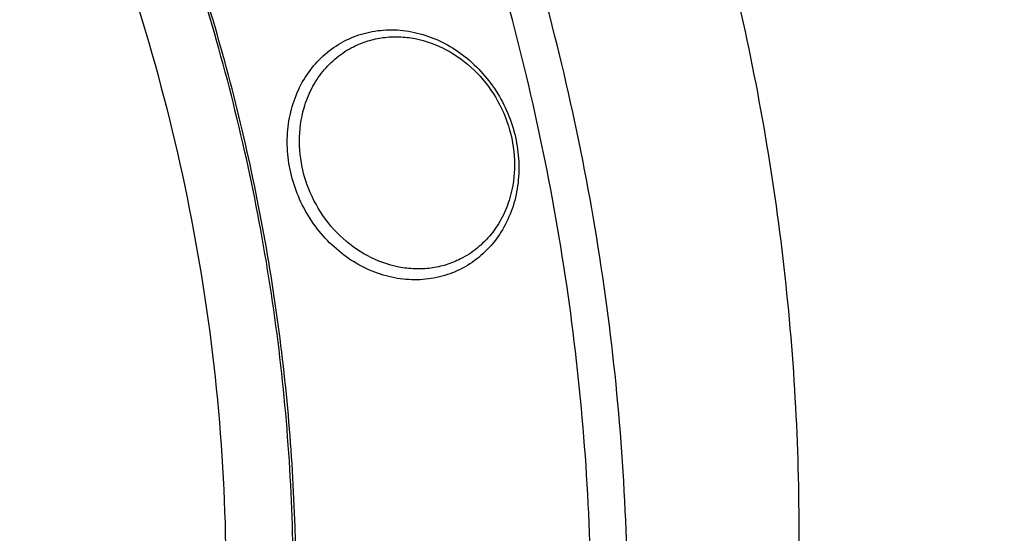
# Model space of a CAD drawing. Header units: millimetres. Extents: x 0 to 420, y 0 to 297.
# Tile 21 of 108: x 73 to 86, y 44 to 51. Entities that reach past the tile are written whole.
import ezdxf

# ---------------------------------------------------------------- set-up
doc = ezdxf.new("R2010")
doc.units = ezdxf.units.MM
doc.header["$LTSCALE"] = 23.1
doc.layers.add('NOS-TELESO', color=7, linetype='CONTINUOUS')
doc.layers.add('PRIR-VSTUP', color=7, linetype='CONTINUOUS')

msp = doc.modelspace()

# ---------------------------------------------------------------- linework, layer by layer
at = {"layer": 'NOS-TELESO', "color": 7, "linetype": 'Continuous'}
for points, knots in [([(78.50593, 25.02644), (79.07639, 25.31408), (80.19491, 25.93738), (81.79138, 27.00873), (83.29908, 28.21131), (84.70984, 29.53862), (86.01629, 30.98372), (87.61549, 33.06424), (89.32005, 35.92776), (90.84031, 39.68126), (91.8147, 43.6877), (92.15407, 47.15417), (92.14239, 49.96838), (91.93925, 52.81538), (91.32679, 56.36668), (90.25621, 59.82286), (89.13632, 62.49955), (87.84607, 65.10305), (85.93019, 68.18772), (83.19097, 71.54597), (80.0682, 74.49094), (76.62793, 76.95979), (74.14584, 78.26606), (72.87669, 78.82122)], [0, 0, 0, 0, 0.02882453, 0.0576937, 0.08665099, 0.11573766, 0.1449917, 0.17444695, 0.23402695, 0.29468834, 0.35649834, 0.41942669, 0.45129408, 0.48338923, 0.54811714, 0.6133907, 0.64615769, 0.6789486, 0.74441141, 0.80950448, 0.87394581, 0.93750052, 1, 1, 1, 1]), ([(67.32377, 19.38819), (67.89423, 19.67583), (69.01275, 20.29913), (70.60923, 21.37048), (72.11692, 22.57306), (73.52768, 23.90037), (74.83414, 25.34547), (76.43333, 27.42598), (78.13789, 30.28951), (79.65816, 34.04301), (80.63254, 38.04945), (80.97191, 41.51592), (80.96023, 44.33013), (80.75709, 47.17713), (80.14463, 50.72843), (79.07405, 54.18461), (77.95416, 56.8613), (76.66391, 59.4648), (74.74803, 62.54947), (72.00882, 65.90772), (68.88604, 68.85269), (65.44577, 71.32153), (62.96368, 72.62781), (61.69453, 73.18297)], [0, 0, 0, 0, 0.02882453, 0.0576937, 0.08665099, 0.11573766, 0.1449917, 0.17444695, 0.23402695, 0.29468834, 0.35649834, 0.41942669, 0.45129408, 0.48338923, 0.54811714, 0.6133907, 0.64615769, 0.6789486, 0.74441141, 0.80950448, 0.87394581, 0.93750052, 1, 1, 1, 1]), ([(75.91637, 73.17248), (76.90897, 72.39887), (78.81253, 70.72231), (81.36412, 67.88287), (83.58909, 64.74931), (85.45032, 61.37379), (86.91732, 57.81184), (87.96581, 54.12217), (88.57833, 50.36555), (88.74449, 46.60385), (88.4611, 42.89915), (87.7323, 39.31268), (86.56948, 35.90397), (84.99118, 32.72985), (83.02299, 29.84365), (80.69696, 27.29403), (78.05254, 25.12482), (76.10325, 23.95496), (75.095, 23.44658)], [0, 0, 0, 0, 0.06430637, 0.1292626, 0.19465788, 0.26025675, 0.32581245, 0.39108064, 0.45583293, 0.51987011, 0.58303451, 0.64522094, 0.70638556, 0.76655173, 0.82581168, 0.88432323, 0.94230068, 1, 1, 1, 1]), ([(85.38419, 33.272), (85.78454, 33.99552), (86.52061, 35.49038), (87.41633, 37.8382), (88.1031, 40.28594), (88.73584, 43.67133), (88.97242, 48.05151), (88.37415, 53.33921), (86.91727, 58.52201), (84.64855, 63.43415), (81.64198, 67.91813), (79.18938, 70.5471), (77.87181, 71.74414)], [0, 0, 0, 0, 0.05889132, 0.1184612, 0.1787296, 0.23969356, 0.36347534, 0.48948918, 0.61704016, 0.74526289, 0.8732193, 1, 1, 1, 1]), ([(69.6667, 20.56954), (70.6927, 21.08687), (72.67549, 22.27949), (75.36065, 24.49534), (77.71627, 27.10237), (79.70133, 30.05458), (81.28268, 33.30082), (82.43402, 36.78511), (83.13655, 40.44779), (83.37903, 44.22655), (83.158, 48.05697), (82.5919, 51.23275), (81.91593, 53.73676), (81.09143, 56.21162), (79.79314, 59.21436), (77.83503, 62.61183), (75.50788, 65.75048), (72.85165, 68.57633), (70.87735, 70.23122), (69.84997, 70.99042)], [0, 0, 0, 0, 0.05768243, 0.11565026, 0.17416556, 0.23344655, 0.29365224, 0.35487311, 0.41712794, 0.48036599, 0.54447343, 0.60928297, 0.64190078, 0.67461306, 0.74017125, 0.80573286, 0.87104558, 0.93587128, 1, 1, 1, 1]), ([(70.8847, 28.19058), (71.50458, 28.89175), (72.65687, 30.39184), (74.07907, 32.86874), (75.18548, 35.549), (75.95909, 38.39048), (76.38862, 41.34947), (76.46788, 44.38044), (76.19603, 47.4369), (75.57748, 50.47205), (74.6219, 53.43946), (73.344, 56.29374), (71.76338, 58.99122), (69.90418, 61.49058), (67.79481, 63.75348), (65.46727, 65.74521), (62.9576, 67.43479), (61.17366, 68.34982), (60.26454, 68.74749)], [0, 0, 0, 0, 0.05815984, 0.11712539, 0.17700824, 0.23785989, 0.29967129, 0.3623761, 0.42585693, 0.4899537, 0.55447349, 0.61920132, 0.6839115, 0.74837926, 0.81239231, 0.87576215, 0.9383347, 1, 1, 1, 1]), ([(65.86521, 24.18329), (66.32053, 24.44315), (67.21156, 25.00076), (68.47799, 25.94369), (69.66927, 26.98925), (71.15327, 28.5169), (72.7922, 30.66185), (74.09434, 33.04953), (74.9276, 35.08227), (75.62409, 37.20825), (76.21465, 39.98761), (76.46312, 43.42816), (76.25096, 46.92171), (75.58298, 50.39732), (74.6584, 53.2192), (73.70838, 55.40148), (72.62273, 57.52202), (71.02421, 60.03241), (68.75518, 62.76453), (66.18068, 65.16119), (63.3531, 67.17321), (61.31729, 68.24095), (60.2768, 68.69608)], [0, 0, 0, 0, 0.02880255, 0.05767474, 0.08665717, 0.11578774, 0.17458216, 0.23432413, 0.26461661, 0.29518904, 0.35714016, 0.42016993, 0.48414821, 0.54887547, 0.6140994, 0.646825, 0.67956578, 0.74490976, 0.80986899, 0.87417516, 0.93760543, 1, 1, 1, 1]), ([(45.87826, 19.42538), (47.0989, 18.89144), (49.5963, 18.00207), (53.46184, 17.23965), (57.33542, 17.07703), (61.13504, 17.51948), (64.78066, 18.55874), (68.19474, 20.17352), (71.30471, 22.32958), (74.04488, 24.98074), (76.35812, 28.07019), (78.19698, 31.53225), (79.52442, 35.29403), (80.31422, 39.27707), (80.55125, 43.39882), (80.23146, 47.57454), (79.36246, 51.71758), (78.43022, 54.39771), (77.88015, 55.70613)], [0, 0, 0, 0, 0.0632443, 0.12532862, 0.18635905, 0.24653636, 0.30614171, 0.36551207, 0.42500783, 0.48497684, 0.54572039, 0.60746592, 0.67034943, 0.73440826, 0.79958326, 0.86572819, 0.93262459, 1, 1, 1, 1]), ([(76.37198, 50.11682), (76.40163, 50.21847), (76.47997, 50.41432), (76.65338, 50.6749), (76.87496, 50.88877), (77.13607, 51.04709), (77.42632, 51.14348), (77.73405, 51.17424), (78.04709, 51.13848), (78.35333, 51.038), (78.64114, 50.87699), (78.89974, 50.66183), (79.11951, 50.40079), (79.29224, 50.10377), (79.41145, 49.78199), (79.47258, 49.4475), (79.47326, 49.11306), (79.43263, 48.89556), (79.40223, 48.79132)], [0, 0, 0, 0, 0.06153802, 0.1216262, 0.18062145, 0.23907114, 0.29762115, 0.35689904, 0.41740194, 0.47941779, 0.54299247, 0.60793953, 0.67388082, 0.74030617, 0.80664313, 0.87233045, 0.93689134, 1, 1, 1, 1]), ([(77.20874, 50.93191), (77.27212, 50.96387), (77.40504, 51.01726), (77.61586, 51.06283), (77.83385, 51.0731), (78.12955, 51.03934), (78.49307, 50.90725), (78.87349, 50.62641), (79.17204, 50.24708), (79.36368, 49.80157), (79.43234, 49.32786), (79.39032, 49.01316), (79.34725, 48.8655)], [0, 0, 0, 0, 0.05778341, 0.11593675, 0.17479082, 0.23460429, 0.35731709, 0.48451477, 0.6147702, 0.74572126, 0.87480104, 1, 1, 1, 1]), ([(76.53345, 50.09633), (76.55995, 50.18718), (76.6293, 50.36242), (76.78152, 50.59714), (76.97543, 50.79231), (77.12847, 50.89143), (77.20874, 50.93191)], [0, 0, 0, 0, 0.25728685, 0.5087064, 0.75559029, 1, 1, 1, 1]), ([(79.40223, 48.79132), (79.37258, 48.68967), (79.29424, 48.49382), (79.12083, 48.23324), (78.89925, 48.01937), (78.63814, 47.86105), (78.34789, 47.76465), (78.04015, 47.7339), (77.72711, 47.76966), (77.42088, 47.87014), (77.13307, 48.03115), (76.87446, 48.24631), (76.65469, 48.50735), (76.48197, 48.80437), (76.36276, 49.12615), (76.30162, 49.46063), (76.30094, 49.79508), (76.34157, 50.01258), (76.37198, 50.11682)], [0, 0, 0, 0, 0.06153802, 0.1216262, 0.18062145, 0.23907114, 0.29762115, 0.35689904, 0.41740194, 0.47941779, 0.54299247, 0.60793953, 0.67388082, 0.74030617, 0.80664313, 0.87233045, 0.93689134, 1, 1, 1, 1]), ([(78.67196, 48.02993), (78.60858, 47.99797), (78.47566, 47.94457), (78.26485, 47.899), (78.04685, 47.88874), (77.75115, 47.92249), (77.38763, 48.05459), (77.00722, 48.33543), (76.70866, 48.71475), (76.51702, 49.16027), (76.44836, 49.63397), (76.49038, 49.94868), (76.53345, 50.09633)], [0, 0, 0, 0, 0.05778341, 0.11593675, 0.17479082, 0.23460429, 0.35731709, 0.48451477, 0.6147702, 0.74572126, 0.87480104, 1, 1, 1, 1]), ([(79.34725, 48.8655), (79.32076, 48.77466), (79.2514, 48.59942), (79.09918, 48.36469), (78.90527, 48.16953), (78.75223, 48.0704), (78.67196, 48.02993)], [0, 0, 0, 0, 0.25728676, 0.50870635, 0.75559032, 1, 1, 1, 1])]:
    msp.add_open_spline(points, degree=3, knots=knots, dxfattribs=at)
at = {"layer": 'PRIR-VSTUP', "color": 7, "linetype": 'Continuous'}
msp.add_open_spline([(66.63045, 63.46789), (67.86107, 62.35485), (70.12389, 59.874), (72.7734, 55.59118), (74.59799, 50.89655), (75.51676, 45.99217), (75.4887, 41.08748), (74.50972, 36.39284), (72.61858, 32.11519), (70.777, 29.63917), (69.74132, 28.54251)], degree=3, knots=[0, 0, 0, 0, 0.12825648, 0.25773959, 0.38719005, 0.515353, 0.64116335, 0.76391704, 0.88340756, 1, 1, 1, 1], dxfattribs=at)

doc.saveas('drawing.dxf')
